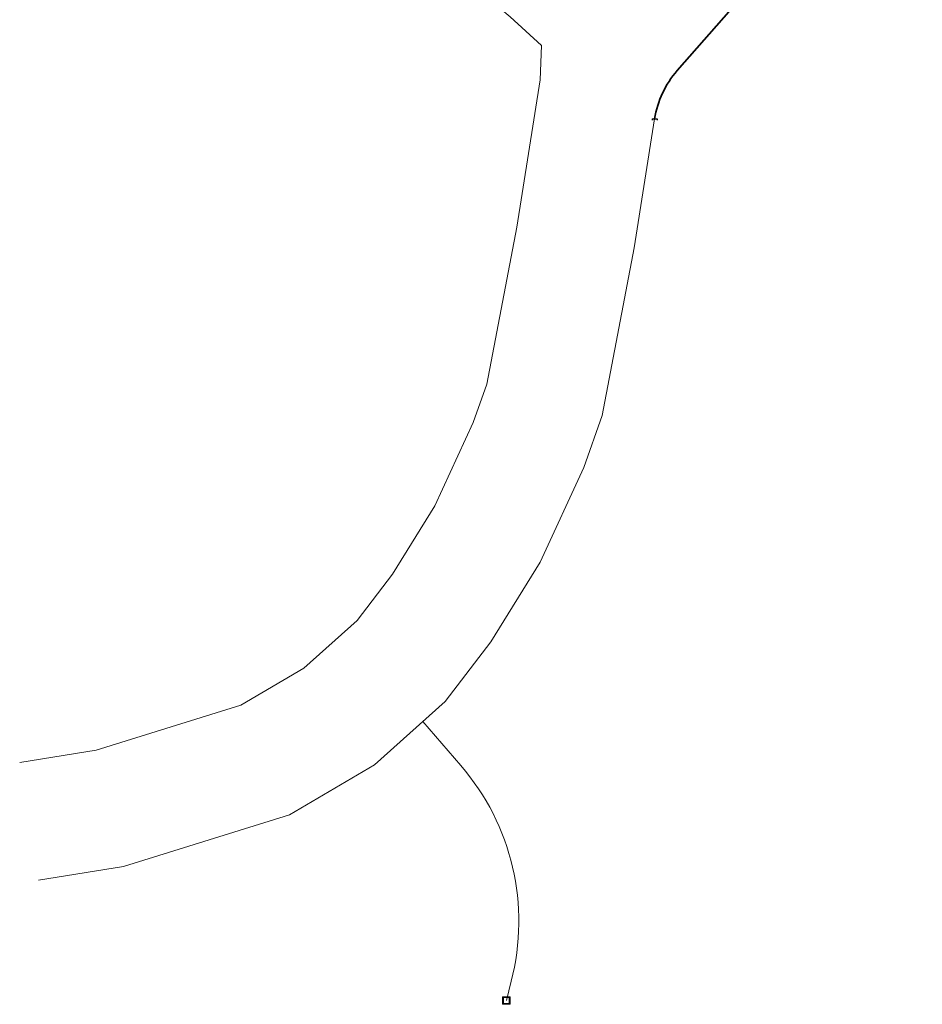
# Model space of a CAD drawing. Header units: metres. Extents: x 114894 to 115585, y 426496 to 426850.
# Tile 1 of 27: x 114894 to 114989, y 426496 to 426599. Entities that reach past the tile are written whole.
import ezdxf
from ezdxf.lldxf.tags import DXFTag

# ---------------------------------------------------------------- set-up
doc = ezdxf.new("R2010")
doc.units = ezdxf.units.M
doc.header["$MEASUREMENT"] = 0
for name, color, linetype, lineweight in [('B-WE-RI-PERSLEIDING-G', 253, 'RI-PERS-SO', 18), ('B-WE-RI-PERSLEIDING_RIOOLPUT-S-200', 253, 'Continuous', 18), ('N-WE-RI-PERSLEIDING_HULPSTUK_EINDKAP-S-200', 7, 'Continuous', 25), ('V-WE-RI-PERSLEIDING-G', 7, 'V-RI-PERS-SO', 35)]:
    doc.layers.add(name, color=color, linetype=linetype, lineweight=lineweight)
doc.styles.get("Standard").update_dxf_attribs({"font": 'arial.ttf'})
tags = doc.linetypes.add('RI-PERS-SO', pattern='A,7,-2,["P",Standard,S=1.8,R=0,X=-0.5,Y=-0.9],-2,7,-2,[102,NLCS.shx,S=1,R=180,X=0,Y=0],-2', length=22).pattern_tags.tags
tags[6] = DXFTag(74, 10)
tags = doc.linetypes.add('V-RI-PERS-SO', pattern='A,3.5,[24,NLCS.shx,S=1,R=0,X=0,Y=0],3.5,-2,["P",Standard,S=1.8,R=0,X=-0.5,Y=-0.9],-2,3.5,[24,NLCS.shx,S=0.5,R=0,X=0,Y=0],3.5,-2,[102,NLCS.shx,S=1,R=180,X=0,Y=0],-2', length=22).pattern_tags.tags
tags[14] = DXFTag(74, 10)

# ---------------------------------------------------------------- blocks, each defined once
blk = doc.blocks.new('SRI-PUT_PERS-SO')
at = {"transparency": 33554687}
for points in [[(-2, -2), (2, -2), (2, 2), (-2, 2)], [(-1.5, -1.5), (1.5, -1.5), (1.5, 1.5), (-1.5, 1.5)]]:
    blk.add_lwpolyline(points, close=True, dxfattribs=at)
blk = doc.blocks.new('SRI-HULP_EINDKAP-SO')
for p, q in [((0, -1.25), (0, 1.25)), ((0, 1.25), (0.7, 1.25)), ((0, -1.25), (0.7, -1.25))]:
    blk.add_line(p, q)

msp = doc.modelspace()

# ---------------------------------------------------------------- linework, layer by layer
at = {"layer": 'B-WE-RI-PERSLEIDING-G', "transparency": 33554687}
for points in [[(115201.09, 426630.37), (115102.21, 426624.51), (115045.49, 426621.37), (115026.06, 426619.8), (115006.48, 426617.37), (114984.7, 426613.57), (114944.9, 426604.51), (114943.47, 426603.65), (114942.75, 426602.51), (114943.47, 426600.94), (114945.61, 426599.08), (114948.9, 426596.08), (114948.76, 426592.51), (114946.33, 426577.07), (114943.18, 426560.64), (114941.75, 426556.64), (114937.75, 426547.93), (114933.32, 426540.78), (114929.61, 426535.92), (114924.04, 426530.92), (114917.46, 426527.06), (114902.32, 426522.35), (114894.32, 426521.06)], [(114960.73, 426588.42), (114958.6, 426574.93), (114955.24, 426557.36), (114953.31, 426551.94), (114948.75, 426542.02), (114943.59, 426533.7), (114938.8, 426527.43), (114931.43, 426520.81), (114922.54, 426515.59), (114905.17, 426510.19), (114896.29, 426508.76)]]:
    msp.add_lwpolyline(points, dxfattribs=at)
msp.add_lwpolyline([(114945.22, 426496.16), (114945.73, 426498.17, 0.245903), (114940.45, 426520.75), (114936.48, 426525.35)], format="xyb", dxfattribs=at)
at = {"layer": 'V-WE-RI-PERSLEIDING-G', "transparency": 33554687}
msp.add_lwpolyline([(114975.02, 426617.9), (114974.54, 426609.72, -0.166996), (114972.08, 426603.71), (114963.09, 426593.46, 0.141938), (114960.73, 426588.42)], format="xyb", dxfattribs=at)

# ---------------------------------------------------------------- block references
at = {"layer": 'B-WE-RI-PERSLEIDING_RIOOLPUT-S-200', "transparency": 33554687, "xscale": 0.2, "yscale": 0.2, "zscale": 0.2}
msp.add_blockref('SRI-PUT_PERS-SO', (114945.22, 426496.16), dxfattribs=at)
at = {"layer": 'N-WE-RI-PERSLEIDING_HULPSTUK_EINDKAP-S-200', "transparency": 33554687, "xscale": 0.2000000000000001, "yscale": 0.2000000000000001, "zscale": 0.2000000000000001, "rotation": 270}
msp.add_blockref('SRI-HULP_EINDKAP-SO', (114960.73, 426588.42), dxfattribs=at)

doc.saveas('drawing.dxf')
